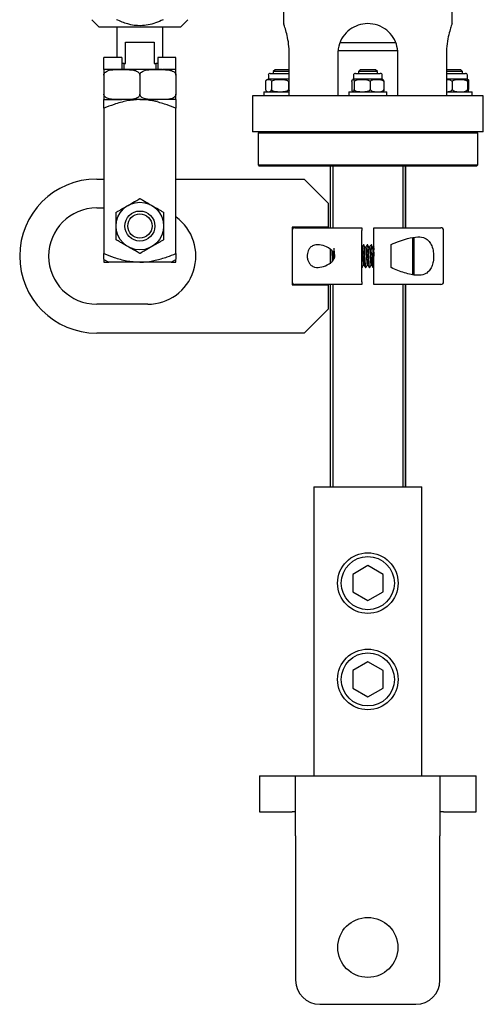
# Model space of a CAD drawing. Header units: inches. Extents: x 22.8 to 73.1, y 0.8 to 94.
# Tile 3 of 24: x 38.2 to 43.1, y 9.2 to 19.5. Entities that reach past the tile are written whole.
import ezdxf

# ---------------------------------------------------------------- set-up
doc = ezdxf.new("R2010")
doc.units = ezdxf.units.IN
doc.header["$MEASUREMENT"] = 0

msp = doc.modelspace()

# ---------------------------------------------------------------- linework, layer by layer
at = {"color": 7, "linetype": 'Continuous', "lineweight": 25}
for p, q in [((40.99, 33.431), (40.99, 19.411)), ((42.74, 19.412), (42.74, 33.346)), ((38.996, 19.456), (39.074, 19.378)), ((39.918, 19.378), (39.996, 19.456)), ((39.918, 19.378), (39.074, 19.378)), ((39.256, 19.378), (39.256, 19.063)), ((39.736, 19.063), (39.736, 19.378)), ((39.347, 19.003), (39.347, 19.222)), ((39.347, 19.222), (39.646, 19.222)), ((39.646, 19.222), (39.646, 19.003)), ((41.553, 19.137), (41.865, 19.137)), ((42.158, 19.216), (41.576, 19.216)), ((41.865, 19.137), (42.175, 19.137)), ((39.121, 18.938), (39.121, 19.063)), ((39.309, 19.063), (39.121, 19.063)), ((39.309, 19.063), (39.309, 18.938)), ((39.684, 19.063), (39.684, 18.938)), ((39.871, 19.063), (39.684, 19.063)), ((39.871, 18.938), (39.871, 19.063)), ((41.048, 18.666), (41.048, 19.103)), ((41.553, 19.103), (41.553, 18.666)), ((42.178, 18.666), (42.178, 19.103)), ((42.683, 19.103), (42.683, 18.666)), ((39.267, 18.938), (39.121, 18.938)), ((39.309, 18.938), (39.267, 18.938)), ((39.331, 19.003), (39.309, 19.003)), ((39.684, 18.938), (39.309, 18.938)), ((39.331, 18.938), (39.331, 19.003)), ((39.331, 19.003), (39.347, 19.003)), ((39.646, 19.003), (39.662, 19.003)), ((39.662, 19.003), (39.662, 18.938)), ((39.684, 19.003), (39.662, 19.003)), ((39.725, 18.938), (39.684, 18.938)), ((39.871, 18.938), (39.732, 18.938)), ((40.901, 18.936), (40.881, 18.917)), ((41.048, 18.936), (40.901, 18.936)), ((41.787, 18.936), (41.767, 18.917)), ((41.944, 18.936), (41.787, 18.936)), ((41.964, 18.917), (41.944, 18.936)), ((42.83, 18.936), (42.683, 18.936)), ((42.85, 18.917), (42.83, 18.936)), ((39.121, 18.88), (39.121, 18.684)), ((39.496, 18.88), (39.496, 18.684)), ((39.871, 18.88), (39.871, 18.684)), ((40.831, 18.879), (40.831, 18.837)), ((41.048, 18.837), (40.831, 18.837)), ((40.85, 18.899), (41.048, 18.899)), ((40.881, 18.917), (40.881, 18.899)), ((41.048, 18.917), (40.881, 18.917)), ((41.716, 18.879), (41.716, 18.837)), ((42.014, 18.837), (41.716, 18.837)), ((41.736, 18.899), (41.945, 18.899)), ((41.767, 18.917), (41.767, 18.899)), ((41.964, 18.917), (41.767, 18.917)), ((41.945, 18.899), (41.995, 18.899)), ((41.964, 18.899), (41.964, 18.917)), ((42.014, 18.837), (42.014, 18.879)), ((42.85, 18.917), (42.683, 18.917)), ((42.683, 18.899), (42.81, 18.899)), ((42.9, 18.837), (42.683, 18.837)), ((42.81, 18.899), (42.881, 18.899)), ((42.85, 18.899), (42.85, 18.917)), ((42.9, 18.837), (42.9, 18.879)), ((40.802, 18.814), (40.802, 18.73)), ((40.865, 18.814), (40.865, 18.73)), ((41.042, 18.814), (41.042, 18.73)), ((41.698, 18.814), (41.698, 18.73)), ((41.723, 18.814), (41.723, 18.73)), ((41.89, 18.814), (41.89, 18.73)), ((42.032, 18.814), (42.032, 18.73)), ((42.742, 18.814), (42.742, 18.73)), ((42.902, 18.814), (42.902, 18.73)), ((42.912, 18.814), (42.912, 18.73)), ((39.121, 18.626), (39.309, 18.626)), ((39.496, 18.626), (39.309, 18.626)), ((39.496, 18.626), (39.684, 18.626)), ((39.871, 18.626), (39.684, 18.626)), ((40.665, 18.666), (40.665, 18.291)), ((43.065, 18.666), (40.665, 18.666)), ((40.783, 18.707), (40.783, 18.666)), ((40.783, 18.707), (40.973, 18.707)), ((40.973, 18.707), (41.048, 18.707)), ((41.669, 18.707), (41.669, 18.666)), ((41.669, 18.707), (41.742, 18.707)), ((41.742, 18.707), (42.062, 18.707)), ((42.062, 18.666), (42.062, 18.707)), ((42.683, 18.707), (42.948, 18.707)), ((42.948, 18.666), (42.948, 18.707)), ((43.065, 18.291), (43.065, 18.666)), ((39.121, 18.536), (39.121, 17.028)), ((39.871, 17.028), (39.871, 18.536)), ((43.065, 18.291), (40.665, 18.291)), ((40.735, 18.291), (40.724, 18.279)), ((40.724, 18.279), (40.724, 17.948)), ((43.007, 18.279), (40.724, 18.279)), ((43.007, 18.279), (42.996, 18.291)), ((43.007, 17.948), (43.007, 18.279)), ((40.724, 17.948), (40.735, 17.936)), ((40.724, 17.948), (43.007, 17.948)), ((42.996, 17.936), (40.735, 17.936)), ((41.472, 17.936), (41.472, 17.296)), ((41.478, 17.296), (41.478, 17.936)), ((41.5, 17.936), (41.5, 17.296)), ((42.231, 17.296), (42.231, 17.936)), ((42.253, 17.936), (42.253, 17.296)), ((42.259, 17.296), (42.259, 17.936)), ((42.996, 17.936), (43.007, 17.948)), ((39.047, 17.801), (39.121, 17.801)), ((39.871, 17.801), (41.203, 17.801)), ((41.453, 17.551), (41.203, 17.801)), ((39.047, 17.501), (39.121, 17.501)), ((41.453, 17.551), (41.453, 17.301)), ((41.453, 17.301), (41.078, 17.301)), ((41.078, 17.301), (41.078, 16.701)), ((41.107, 17.296), (41.802, 17.296)), ((41.928, 17.296), (42.623, 17.296)), ((41.802, 16.735), (41.802, 17.266)), ((41.928, 16.735), (41.928, 17.266)), ((42.332, 16.809), (42.332, 17.193)), ((42.342, 17.188), (42.342, 16.814)), ((42.653, 16.735), (42.653, 17.266)), ((41.803, 17.084), (41.802, 17.085)), ((41.825, 17.119), (41.82, 17.119)), ((41.864, 17.119), (41.859, 17.119)), ((41.904, 17.119), (41.899, 17.119)), ((41.928, 17.102), (41.923, 17.093)), ((42.106, 17.116), (42.106, 17.121)), ((42.106, 16.885), (42.106, 17.116)), ((41.476, 16.922), (41.476, 17.071)), ((41.515, 17.029), (41.515, 17.001)), ((41.515, 17.001), (41.516, 16.975)), ((39.121, 16.964), (39.172, 16.938)), ((39.121, 16.957), (39.121, 16.938)), ((39.121, 16.938), (39.172, 16.938)), ((39.496, 16.938), (39.172, 16.938)), ((39.821, 16.938), (39.496, 16.938)), ((39.821, 16.938), (39.871, 16.964)), ((39.821, 16.938), (39.871, 16.938)), ((39.871, 16.938), (39.871, 16.957)), ((41.802, 16.883), (41.805, 16.883)), ((41.84, 16.883), (41.845, 16.883)), ((41.879, 16.883), (41.884, 16.883)), ((41.919, 16.883), (41.923, 16.883)), ((41.924, 16.883), (41.928, 16.891)), ((42.106, 16.881), (42.106, 16.885)), ((42.332, 16.804), (42.342, 16.814)), ((41.078, 16.701), (41.453, 16.701)), ((41.802, 16.705), (41.107, 16.705)), ((41.453, 16.701), (41.453, 16.451)), ((41.472, 16.705), (41.472, 14.604)), ((41.478, 14.604), (41.478, 16.705)), ((41.5, 16.705), (41.5, 14.604)), ((42.623, 16.705), (41.928, 16.705)), ((42.231, 14.604), (42.231, 16.705)), ((42.253, 16.705), (42.253, 14.604)), ((42.259, 14.604), (42.259, 16.705)), ((39.578, 16.501), (39.047, 16.501)), ((41.203, 16.201), (41.453, 16.451)), ((41.203, 16.201), (39.047, 16.201)), ((41.304, 14.604), (41.304, 13.104)), ((41.304, 14.604), (42.427, 14.604)), ((42.427, 13.104), (42.427, 14.604)), ((41.865, 13.786), (41.708, 13.695)), ((42.023, 13.695), (41.865, 13.786)), ((41.708, 13.695), (41.708, 13.513)), ((42.023, 13.513), (42.023, 13.695)), ((41.708, 13.513), (41.865, 13.422)), ((41.865, 13.422), (42.023, 13.513)), ((41.303, 13.104), (41.303, 11.604)), ((41.304, 13.104), (41.303, 13.104)), ((42.428, 13.104), (42.427, 13.104)), ((42.428, 11.604), (42.428, 13.104)), ((41.865, 12.786), (41.708, 12.695)), ((42.023, 12.695), (41.865, 12.786)), ((41.708, 12.695), (41.708, 12.513)), ((42.023, 12.513), (42.023, 12.695)), ((41.708, 12.513), (41.865, 12.422)), ((41.865, 12.422), (42.023, 12.513)), ((40.74, 11.604), (40.74, 11.229)), ((40.74, 11.604), (41.078, 11.604)), ((41.078, 11.604), (41.115, 11.604)), ((41.115, 11.604), (42.615, 11.604)), ((41.115, 10.979), (41.115, 11.604)), ((42.615, 11.604), (42.615, 10.979)), ((42.615, 11.604), (42.653, 11.604)), ((42.653, 11.604), (42.99, 11.604)), ((42.99, 11.229), (42.99, 11.604)), ((40.74, 11.229), (41.078, 11.229)), ((41.115, 11.229), (41.078, 11.229)), ((42.653, 11.229), (42.615, 11.229)), ((42.653, 11.229), (42.99, 11.229)), ((41.115, 10.979), (41.115, 9.479)), ((42.615, 9.479), (42.615, 10.979)), ((41.365, 9.229), (42.365, 9.229))]:
    msp.add_line(p, q, dxfattribs=at)
for centre, radius in [((39.496, 17.313), 0.247), ((39.496, 17.313), 0.156), ((39.496, 17.313), 0.126), ((41.865, 13.604), 0.315), ((41.865, 13.604), 0.276), ((41.865, 12.604), 0.315), ((41.865, 12.604), 0.276), ((41.865, 9.82), 0.312)]:
    msp.add_circle(centre, radius, dxfattribs=at)
for centre, radius, start, end in [((40.831, 18.804), 0.0327, 90, 123.5596), ((40.85, 18.879), 0.0197, 90, 180), ((41.716, 18.804), 0.0327, 90, 105.2265), ((41.736, 18.879), 0.0197, 90, 180), ((41.995, 18.879), 0.0197, 0, 90), ((42.014, 18.804), 0.0327, 74.798, 90), ((42.881, 18.879), 0.0197, 0, 90), ((40.831, 18.74), 0.0327, 236.5403, 270), ((41.716, 18.74), 0.0327, 254.798, 270), ((42.014, 18.74), 0.0327, 270, 285.2265), ((39.047, 17.001), 0.8, 90, 270), ((39.047, 17.001), 0.5, 90, 270), ((39.578, 17.001), 0.5, 270, 54.072), ((41.107, 17.266), 0.0295, 90, 180), ((42.623, 17.266), 0.0295, 0, 90), ((41.107, 16.735), 0.0295, 180, 270), ((42.623, 16.735), 0.0295, 270, 0), ((41.365, 9.479), 0.25, 180, 270), ((42.365, 9.479), 0.25, 270, 0)]:
    msp.add_arc(centre, radius, start, end, dxfattribs=at)
for points, knots in [([(39.738, 19.456), (39.712, 19.445), (39.662, 19.422), (39.583, 19.4), (39.485, 19.389), (39.371, 19.405), (39.292, 19.44), (39.254, 19.456)], [0, 0, 0, 0, 0.171166, 0.328989, 0.486569, 0.754031, 1, 1, 1, 1]), ([(41.048, 19.103), (41.048, 19.112), (41.048, 19.154), (41.04, 19.229), (41.022, 19.315), (41.003, 19.38), (40.991, 19.415), (40.992, 19.412), (40.992, 19.411)], [0, 0, 0, 0, 0.055564, 0.255707, 0.459505, 0.675613, 0.894365, 1, 1, 1, 1]), ([(42.178, 19.103), (42.175, 19.137), (42.168, 19.205), (42.118, 19.296), (42.043, 19.368), (41.945, 19.412), (41.839, 19.42), (41.74, 19.395), (41.653, 19.34), (41.588, 19.259), (41.556, 19.174), (41.554, 19.121), (41.553, 19.103)], [0, 0, 0, 0, 0.102623, 0.205082, 0.311746, 0.421594, 0.527069, 0.627839, 0.730068, 0.83777, 0.947388, 1, 1, 1, 1]), ([(42.739, 19.412), (42.74, 19.413), (42.741, 19.418), (42.732, 19.394), (42.716, 19.341), (42.696, 19.259), (42.684, 19.174), (42.683, 19.121), (42.683, 19.103)], [0, 0, 0, 0, 0.05467, 0.256097, 0.46044, 0.675723, 0.894835, 1, 1, 1, 1]), ([(39.121, 18.938), (39.121, 18.939), (39.121, 18.939), (39.121, 18.929), (39.121, 18.914), (39.121, 18.901), (39.121, 18.89), (39.121, 18.883), (39.121, 18.88)], [0, 0, 0, 0, 0.484463, 0.727979, 0.850181, 0.909284, 0.968993, 1, 1, 1, 1]), ([(39.121, 18.88), (39.122, 18.884), (39.122, 18.891), (39.128, 18.902), (39.14, 18.915), (39.175, 18.933), (39.234, 18.939), (39.283, 18.938), (39.309, 18.938)], [0, 0, 0, 0, 0.043038, 0.085906, 0.157112, 0.280673, 0.630177, 1, 1, 1, 1]), ([(39.309, 18.938), (39.312, 18.938), (39.335, 18.938), (39.371, 18.938), (39.419, 18.935), (39.453, 18.928), (39.476, 18.915), (39.488, 18.905), (39.494, 18.893), (39.496, 18.885), (39.496, 18.881), (39.496, 18.88)], [0, 0, 0, 0, 0.048757, 0.331643, 0.523396, 0.740429, 0.819641, 0.899351, 0.9479, 0.990861, 1, 1, 1, 1]), ([(39.496, 18.88), (39.497, 18.884), (39.497, 18.891), (39.503, 18.902), (39.515, 18.915), (39.55, 18.933), (39.609, 18.939), (39.658, 18.938), (39.684, 18.938)], [0, 0, 0, 0, 0.043038, 0.085906, 0.157112, 0.280673, 0.630177, 1, 1, 1, 1]), ([(39.684, 18.938), (39.687, 18.938), (39.71, 18.938), (39.746, 18.938), (39.794, 18.935), (39.828, 18.928), (39.851, 18.915), (39.863, 18.905), (39.869, 18.893), (39.871, 18.885), (39.871, 18.881), (39.871, 18.88)], [0, 0, 0, 0, 0.048757, 0.331643, 0.523396, 0.740429, 0.819641, 0.899351, 0.9479, 0.990861, 1, 1, 1, 1]), ([(39.871, 18.88), (39.871, 18.88), (39.871, 18.884), (39.871, 18.891), (39.871, 18.903), (39.871, 18.917), (39.871, 18.931), (39.871, 18.938), (39.871, 18.938), (39.871, 18.938), (39.871, 18.938)], [0, 0, 0, 0, 0.001904, 0.043647, 0.095348, 0.171904, 0.309324, 0.568276, 0.834138, 1, 1, 1, 1]), ([(40.802, 18.814), (40.803, 18.817), (40.805, 18.824), (40.813, 18.834), (40.826, 18.836), (40.841, 18.836), (40.852, 18.834), (40.859, 18.827), (40.863, 18.821), (40.864, 18.815), (40.865, 18.814)], [0, 0, 0, 0, 0.058172, 0.144984, 0.39625, 0.615589, 0.81728, 0.899708, 0.966128, 1, 1, 1, 1]), ([(40.865, 18.814), (40.867, 18.817), (40.873, 18.824), (40.897, 18.834), (40.932, 18.836), (40.974, 18.836), (41.006, 18.834), (41.027, 18.827), (41.037, 18.821), (41.041, 18.815), (41.042, 18.814)], [0, 0, 0, 0, 0.058172, 0.144984, 0.39625, 0.615589, 0.81728, 0.899708, 0.966128, 1, 1, 1, 1]), ([(41.042, 18.814), (41.043, 18.816), (41.045, 18.82), (41.047, 18.821), (41.048, 18.822)], [0, 0, 0, 0, 0.716845, 1, 1, 1, 1]), ([(41.698, 18.814), (41.699, 18.817), (41.7, 18.824), (41.703, 18.834), (41.708, 18.836), (41.714, 18.836), (41.718, 18.834), (41.721, 18.827), (41.723, 18.821), (41.723, 18.815), (41.723, 18.814)], [0, 0, 0, 0, 0.058172, 0.144984, 0.39625, 0.615589, 0.81728, 0.899708, 0.966128, 1, 1, 1, 1]), ([(41.723, 18.814), (41.726, 18.817), (41.731, 18.824), (41.754, 18.834), (41.787, 18.836), (41.826, 18.836), (41.856, 18.834), (41.876, 18.827), (41.885, 18.821), (41.889, 18.815), (41.89, 18.814)], [0, 0, 0, 0, 0.058172, 0.144984, 0.39625, 0.615589, 0.81728, 0.899708, 0.966128, 1, 1, 1, 1]), ([(41.89, 18.814), (41.892, 18.816), (41.896, 18.822), (41.91, 18.831), (41.933, 18.835), (41.969, 18.836), (42, 18.836), (42.022, 18.825), (42.029, 18.82), (42.032, 18.815), (42.032, 18.814)], [0, 0, 0, 0, 0.0461, 0.121389, 0.313989, 0.500151, 0.843553, 0.908262, 0.973432, 1, 1, 1, 1]), ([(42.032, 18.814), (42.032, 18.817), (42.031, 18.824), (42.028, 18.834), (42.025, 18.835), (42.023, 18.835)], [0, 0, 0, 0, 0.146806, 0.36589, 1, 1, 1, 1]), ([(42.683, 18.835), (42.683, 18.835), (42.695, 18.835), (42.711, 18.834), (42.729, 18.827), (42.738, 18.821), (42.741, 18.815), (42.742, 18.814)], [0, 0, 0, 0, 0.03761, 0.542553, 0.748913, 0.915199, 1, 1, 1, 1]), ([(42.742, 18.814), (42.744, 18.816), (42.748, 18.822), (42.765, 18.831), (42.79, 18.835), (42.831, 18.836), (42.866, 18.836), (42.891, 18.825), (42.898, 18.82), (42.902, 18.815), (42.902, 18.814)], [0, 0, 0, 0, 0.0461, 0.121389, 0.313989, 0.500151, 0.843553, 0.908262, 0.973432, 1, 1, 1, 1]), ([(42.902, 18.814), (42.903, 18.817), (42.903, 18.824), (42.904, 18.833), (42.906, 18.836), (42.907, 18.836), (42.908, 18.835)], [0, 0, 0, 0, 0.102827, 0.25628, 0.700429, 1, 1, 1, 1]), ([(42.908, 18.835), (42.909, 18.835), (42.91, 18.834), (42.911, 18.827), (42.911, 18.821), (42.911, 18.815), (42.912, 18.814)], [0, 0, 0, 0, 0.524676, 0.739101, 0.911885, 1, 1, 1, 1]), ([(40.802, 18.73), (40.803, 18.727), (40.805, 18.72), (40.813, 18.71), (40.826, 18.708), (40.841, 18.708), (40.852, 18.71), (40.859, 18.717), (40.863, 18.723), (40.864, 18.728), (40.865, 18.73)], [0, 0, 0, 0, 0.058172, 0.144984, 0.39625, 0.615589, 0.81728, 0.899708, 0.966128, 1, 1, 1, 1]), ([(40.865, 18.73), (40.867, 18.727), (40.873, 18.72), (40.897, 18.71), (40.932, 18.708), (40.974, 18.708), (41.006, 18.71), (41.027, 18.717), (41.037, 18.723), (41.041, 18.728), (41.042, 18.73)], [0, 0, 0, 0, 0.058172, 0.144984, 0.39625, 0.615589, 0.81728, 0.899708, 0.966128, 1, 1, 1, 1]), ([(41.042, 18.73), (41.043, 18.727), (41.045, 18.724), (41.047, 18.722), (41.048, 18.722)], [0, 0, 0, 0, 0.716845, 1, 1, 1, 1]), ([(41.698, 18.73), (41.699, 18.727), (41.7, 18.72), (41.703, 18.71), (41.708, 18.708), (41.714, 18.708), (41.718, 18.71), (41.721, 18.717), (41.723, 18.723), (41.723, 18.728), (41.723, 18.73)], [0, 0, 0, 0, 0.058172, 0.144984, 0.39625, 0.615589, 0.81728, 0.899708, 0.966128, 1, 1, 1, 1]), ([(41.723, 18.73), (41.726, 18.727), (41.731, 18.72), (41.754, 18.71), (41.787, 18.708), (41.826, 18.708), (41.856, 18.71), (41.876, 18.717), (41.885, 18.723), (41.889, 18.728), (41.89, 18.73)], [0, 0, 0, 0, 0.058172, 0.144984, 0.39625, 0.615589, 0.81728, 0.899708, 0.966128, 1, 1, 1, 1]), ([(41.89, 18.73), (41.892, 18.728), (41.896, 18.722), (41.91, 18.712), (41.933, 18.708), (41.969, 18.708), (42, 18.707), (42.022, 18.718), (42.029, 18.724), (42.032, 18.728), (42.032, 18.73)], [0, 0, 0, 0, 0.0461, 0.121389, 0.313989, 0.500151, 0.843553, 0.908262, 0.973432, 1, 1, 1, 1]), ([(42.032, 18.73), (42.032, 18.727), (42.031, 18.72), (42.028, 18.71), (42.025, 18.709), (42.023, 18.708)], [0, 0, 0, 0, 0.15103, 0.376419, 1, 1, 1, 1]), ([(42.683, 18.708), (42.683, 18.708), (42.695, 18.708), (42.711, 18.71), (42.729, 18.717), (42.738, 18.723), (42.741, 18.728), (42.742, 18.73)], [0, 0, 0, 0, 0.03761, 0.542553, 0.748913, 0.915199, 1, 1, 1, 1]), ([(42.742, 18.73), (42.744, 18.728), (42.748, 18.722), (42.765, 18.712), (42.79, 18.708), (42.831, 18.708), (42.866, 18.707), (42.891, 18.718), (42.898, 18.724), (42.902, 18.728), (42.902, 18.73)], [0, 0, 0, 0, 0.0461, 0.121389, 0.313989, 0.500151, 0.843553, 0.908262, 0.973432, 1, 1, 1, 1]), ([(42.902, 18.73), (42.903, 18.727), (42.903, 18.72), (42.904, 18.71), (42.906, 18.708), (42.908, 18.708), (42.91, 18.71), (42.911, 18.717), (42.911, 18.723), (42.911, 18.728), (42.912, 18.73)], [0, 0, 0, 0, 0.058172, 0.144984, 0.39625, 0.615589, 0.81728, 0.899708, 0.966128, 1, 1, 1, 1]), ([(39.309, 18.626), (39.305, 18.626), (39.283, 18.626), (39.246, 18.626), (39.199, 18.629), (39.165, 18.636), (39.141, 18.649), (39.13, 18.659), (39.123, 18.671), (39.121, 18.679), (39.121, 18.683), (39.121, 18.684)], [0, 0, 0, 0, 0.048757, 0.331643, 0.523396, 0.740429, 0.819641, 0.899351, 0.9479, 0.990861, 1, 1, 1, 1]), ([(39.121, 18.684), (39.121, 18.68), (39.121, 18.673), (39.121, 18.662), (39.121, 18.649), (39.121, 18.631), (39.121, 18.625), (39.121, 18.626), (39.121, 18.626)], [0, 0, 0, 0, 0.043038, 0.085906, 0.157112, 0.280673, 0.630177, 1, 1, 1, 1]), ([(39.121, 18.536), (39.121, 18.55), (39.121, 18.58), (39.121, 18.617), (39.121, 18.623), (39.121, 18.626)], [0, 0, 0, 0, 0.292793, 0.642306, 1, 1, 1, 1]), ([(39.496, 18.626), (39.451, 18.623), (39.36, 18.617), (39.235, 18.58), (39.157, 18.55), (39.121, 18.536)], [0, 0, 0, 0, 0.348241, 0.707213, 1, 1, 1, 1]), ([(39.496, 18.684), (39.496, 18.68), (39.495, 18.673), (39.49, 18.662), (39.478, 18.649), (39.443, 18.631), (39.384, 18.625), (39.334, 18.626), (39.309, 18.626)], [0, 0, 0, 0, 0.043038, 0.085906, 0.157112, 0.280673, 0.630177, 1, 1, 1, 1]), ([(39.684, 18.626), (39.68, 18.626), (39.658, 18.626), (39.621, 18.626), (39.574, 18.629), (39.54, 18.636), (39.516, 18.649), (39.505, 18.659), (39.498, 18.671), (39.496, 18.679), (39.496, 18.683), (39.496, 18.684)], [0, 0, 0, 0, 0.048757, 0.331643, 0.523396, 0.740429, 0.819641, 0.899351, 0.9479, 0.990861, 1, 1, 1, 1]), ([(39.871, 18.536), (39.841, 18.548), (39.772, 18.575), (39.659, 18.609), (39.563, 18.625), (39.508, 18.626), (39.496, 18.626)], [0, 0, 0, 0, 0.251469, 0.576813, 0.90773, 1, 1, 1, 1]), ([(39.871, 18.684), (39.871, 18.68), (39.87, 18.673), (39.865, 18.662), (39.853, 18.649), (39.818, 18.631), (39.759, 18.625), (39.709, 18.626), (39.684, 18.626)], [0, 0, 0, 0, 0.043038, 0.085906, 0.157112, 0.280673, 0.630177, 1, 1, 1, 1]), ([(39.871, 18.626), (39.871, 18.625), (39.871, 18.624), (39.871, 18.635), (39.871, 18.65), (39.871, 18.663), (39.871, 18.674), (39.871, 18.681), (39.871, 18.684)], [0, 0, 0, 0, 0.484463, 0.727979, 0.850181, 0.909284, 0.968993, 1, 1, 1, 1]), ([(39.871, 18.626), (39.871, 18.623), (39.871, 18.617), (39.871, 18.58), (39.871, 18.55), (39.871, 18.536)], [0, 0, 0, 0, 0.348241, 0.707213, 1, 1, 1, 1]), ([(39.373, 17.527), (39.396, 17.54), (39.426, 17.558), (39.463, 17.579), (39.481, 17.59), (39.492, 17.596), (39.495, 17.598), (39.496, 17.598)], [0, 0, 0, 0, 0.521404, 0.692772, 0.865306, 0.945727, 1, 1, 1, 1]), ([(39.496, 17.598), (39.497, 17.598), (39.5, 17.596), (39.51, 17.591), (39.543, 17.572), (39.582, 17.549), (39.613, 17.531), (39.62, 17.527)], [0, 0, 0, 0, 0.040833, 0.124257, 0.273509, 0.850473, 1, 1, 1, 1]), ([(39.249, 17.456), (39.251, 17.457), (39.256, 17.46), (39.273, 17.469), (39.312, 17.492), (39.348, 17.513), (39.373, 17.527)], [0, 0, 0, 0, 0.080637, 0.194628, 0.422181, 1, 1, 1, 1]), ([(39.62, 17.527), (39.643, 17.514), (39.677, 17.494), (39.717, 17.471), (39.734, 17.461), (39.741, 17.457), (39.743, 17.456), (39.743, 17.456)], [0, 0, 0, 0, 0.521408, 0.783678, 0.915407, 0.974839, 1, 1, 1, 1]), ([(39.249, 17.313), (39.249, 17.34), (39.249, 17.374), (39.249, 17.418), (39.249, 17.438), (39.249, 17.451), (39.249, 17.454), (39.249, 17.456)], [0, 0, 0, 0, 0.521404, 0.692772, 0.865306, 0.945727, 1, 1, 1, 1]), ([(39.743, 17.456), (39.743, 17.453), (39.743, 17.448), (39.743, 17.429), (39.743, 17.383), (39.743, 17.342), (39.743, 17.313)], [0, 0, 0, 0, 0.080637, 0.194628, 0.422181, 1, 1, 1, 1]), ([(39.249, 17.171), (39.249, 17.173), (39.249, 17.179), (39.249, 17.198), (39.249, 17.243), (39.249, 17.284), (39.249, 17.313)], [0, 0, 0, 0, 0.080637, 0.194628, 0.422181, 1, 1, 1, 1]), ([(39.743, 17.313), (39.743, 17.287), (39.743, 17.252), (39.743, 17.209), (39.743, 17.188), (39.743, 17.176), (39.743, 17.172), (39.743, 17.171)], [0, 0, 0, 0, 0.521404, 0.692772, 0.865306, 0.945727, 1, 1, 1, 1]), ([(41.802, 17.296), (41.802, 17.296), (41.802, 17.295), (41.802, 17.29), (41.802, 17.282), (41.802, 17.274), (41.802, 17.269), (41.802, 17.266)], [0, 0, 0, 0, 0.215602, 0.431217, 0.646472, 0.86104, 1, 1, 1, 1]), ([(41.928, 17.266), (41.928, 17.27), (41.928, 17.276), (41.928, 17.285), (41.928, 17.292), (41.928, 17.295), (41.928, 17.296), (41.928, 17.296)], [0, 0, 0, 0, 0.213814, 0.427618, 0.641723, 0.856486, 1, 1, 1, 1]), ([(42.106, 17.121), (42.135, 17.133), (42.194, 17.157), (42.289, 17.189), (42.38, 17.205), (42.456, 17.193), (42.503, 17.158), (42.532, 17.109), (42.547, 17.049), (42.55, 16.986), (42.543, 16.928), (42.525, 16.877), (42.496, 16.837), (42.449, 16.806), (42.386, 16.798), (42.315, 16.808), (42.225, 16.832), (42.153, 16.861), (42.106, 16.881)], [0, 0, 0, 0, 0.07217, 0.144249, 0.239749, 0.315017, 0.371376, 0.41916, 0.467126, 0.510616, 0.552318, 0.594413, 0.638967, 0.688992, 0.767157, 0.825109, 0.883168, 1, 1, 1, 1]), ([(39.373, 17.099), (39.35, 17.112), (39.316, 17.132), (39.276, 17.155), (39.258, 17.165), (39.252, 17.169), (39.25, 17.17), (39.249, 17.171)], [0, 0, 0, 0, 0.521408, 0.783678, 0.915407, 0.974839, 1, 1, 1, 1]), ([(39.496, 17.028), (39.495, 17.029), (39.493, 17.03), (39.483, 17.036), (39.45, 17.055), (39.411, 17.077), (39.379, 17.096), (39.373, 17.099)], [0, 0, 0, 0, 0.040833, 0.124257, 0.273509, 0.850473, 1, 1, 1, 1]), ([(39.62, 17.099), (39.597, 17.086), (39.567, 17.069), (39.529, 17.047), (39.512, 17.037), (39.501, 17.031), (39.498, 17.029), (39.496, 17.028)], [0, 0, 0, 0, 0.521404, 0.692772, 0.865306, 0.945727, 1, 1, 1, 1]), ([(39.743, 17.171), (39.741, 17.169), (39.736, 17.167), (39.72, 17.157), (39.68, 17.134), (39.645, 17.114), (39.62, 17.099)], [0, 0, 0, 0, 0.080637, 0.194628, 0.422181, 1, 1, 1, 1]), ([(41.345, 17.119), (41.369, 17.116), (41.418, 17.109), (41.48, 17.074), (41.514, 17.036), (41.522, 17.01), (41.522, 16.991), (41.516, 16.971), (41.496, 16.944), (41.452, 16.91), (41.386, 16.883), (41.321, 16.88), (41.278, 16.9), (41.254, 16.927), (41.24, 16.959), (41.234, 16.994), (41.237, 17.028), (41.246, 17.058), (41.262, 17.087), (41.292, 17.111), (41.322, 17.118), (41.342, 17.119), (41.345, 17.119)], [0, 0, 0, 0, 0.097532, 0.198315, 0.24128, 0.260977, 0.280795, 0.298947, 0.329142, 0.385376, 0.485287, 0.587681, 0.644286, 0.690004, 0.727625, 0.765411, 0.79931, 0.832445, 0.868093, 0.919124, 0.988362, 1, 1, 1, 1]), ([(41.521, 16.987), (41.52, 16.992), (41.519, 17.011), (41.517, 17.048), (41.516, 17.072), (41.515, 17.084)], [0, 0, 0, 0, 0.127968, 0.563984, 1, 1, 1, 1]), ([(41.803, 17.083), (41.804, 17.081), (41.804, 17.077), (41.806, 17.062), (41.808, 17.037), (41.81, 17.001), (41.813, 16.964), (41.815, 16.933), (41.818, 16.914), (41.819, 16.906), (41.821, 16.909), (41.821, 16.91)], [0, 0, 0, 0, 0.063912, 0.120517, 0.260471, 0.400425, 0.540379, 0.680332, 0.820286, 0.96024, 1, 1, 1, 1]), ([(41.82, 17.119), (41.817, 17.114), (41.812, 17.106), (41.807, 17.097), (41.805, 17.093)], [0, 0, 0, 0, 0.500078, 1, 1, 1, 1]), ([(41.805, 17.093), (41.805, 17.093), (41.806, 17.094), (41.808, 17.088), (41.81, 17.068), (41.813, 17.037), (41.815, 17.001), (41.818, 16.964), (41.82, 16.934), (41.822, 16.914), (41.824, 16.911), (41.824, 16.91)], [0, 0, 0, 0, 0.0186, 0.145908, 0.273217, 0.400526, 0.527835, 0.655143, 0.782452, 0.909761, 1, 1, 1, 1]), ([(41.845, 16.885), (41.845, 16.884), (41.844, 16.88), (41.842, 16.89), (41.84, 16.915), (41.837, 16.954), (41.835, 17.001), (41.832, 17.047), (41.83, 17.086), (41.827, 17.114), (41.826, 17.117), (41.825, 17.119)], [0, 0, 0, 0, 0.02916, 0.150515, 0.27187, 0.393225, 0.51458, 0.635935, 0.75729, 0.878645, 1, 1, 1, 1]), ([(41.843, 17.084), (41.84, 17.088), (41.835, 17.096), (41.83, 17.104), (41.828, 17.108)], [0, 0, 0, 0, 0.499963, 1, 1, 1, 1]), ([(41.843, 17.083), (41.843, 17.081), (41.844, 17.077), (41.845, 17.062), (41.847, 17.037), (41.85, 17.001), (41.852, 16.964), (41.855, 16.933), (41.857, 16.914), (41.859, 16.906), (41.86, 16.909), (41.86, 16.91)], [0, 0, 0, 0, 0.063912, 0.120517, 0.260471, 0.400425, 0.540379, 0.680332, 0.820286, 0.96024, 1, 1, 1, 1]), ([(41.859, 17.119), (41.857, 17.114), (41.852, 17.106), (41.847, 17.097), (41.844, 17.093)], [0, 0, 0, 0, 0.500078, 1, 1, 1, 1]), ([(41.844, 17.093), (41.844, 17.093), (41.845, 17.094), (41.847, 17.088), (41.85, 17.068), (41.852, 17.037), (41.855, 17.001), (41.857, 16.964), (41.859, 16.934), (41.862, 16.914), (41.863, 16.911), (41.864, 16.91)], [0, 0, 0, 0, 0.0186, 0.145908, 0.273217, 0.400526, 0.527835, 0.655143, 0.782452, 0.909761, 1, 1, 1, 1]), ([(41.885, 16.885), (41.884, 16.884), (41.883, 16.88), (41.882, 16.89), (41.879, 16.915), (41.877, 16.954), (41.874, 17.001), (41.872, 17.047), (41.869, 17.086), (41.867, 17.114), (41.865, 17.117), (41.864, 17.119)], [0, 0, 0, 0, 0.02916, 0.150515, 0.27187, 0.393225, 0.51458, 0.635935, 0.75729, 0.878645, 1, 1, 1, 1]), ([(41.882, 17.084), (41.88, 17.088), (41.875, 17.096), (41.87, 17.104), (41.867, 17.108)], [0, 0, 0, 0, 0.499963, 1, 1, 1, 1]), ([(41.882, 17.083), (41.882, 17.081), (41.883, 17.077), (41.885, 17.062), (41.887, 17.037), (41.889, 17.001), (41.891, 16.964), (41.894, 16.933), (41.896, 16.914), (41.898, 16.906), (41.899, 16.909), (41.9, 16.91)], [0, 0, 0, 0, 0.063912, 0.120517, 0.260471, 0.400425, 0.540379, 0.680332, 0.820286, 0.96024, 1, 1, 1, 1]), ([(41.899, 17.119), (41.896, 17.114), (41.891, 17.106), (41.886, 17.097), (41.884, 17.093)], [0, 0, 0, 0, 0.500078, 1, 1, 1, 1]), ([(41.884, 17.093), (41.884, 17.093), (41.885, 17.094), (41.887, 17.088), (41.889, 17.068), (41.891, 17.037), (41.894, 17.001), (41.896, 16.964), (41.899, 16.934), (41.901, 16.914), (41.902, 16.911), (41.903, 16.91)], [0, 0, 0, 0, 0.0186, 0.145908, 0.273217, 0.400526, 0.527835, 0.655143, 0.782452, 0.909761, 1, 1, 1, 1]), ([(41.924, 16.885), (41.924, 16.884), (41.923, 16.88), (41.921, 16.89), (41.919, 16.915), (41.916, 16.954), (41.914, 17.001), (41.911, 17.047), (41.909, 17.086), (41.906, 17.114), (41.905, 17.117), (41.904, 17.119)], [0, 0, 0, 0, 0.02916, 0.150515, 0.27187, 0.393225, 0.51458, 0.635935, 0.75729, 0.878645, 1, 1, 1, 1]), ([(41.921, 17.084), (41.919, 17.088), (41.914, 17.096), (41.909, 17.104), (41.907, 17.108)], [0, 0, 0, 0, 0.499963, 1, 1, 1, 1]), ([(41.921, 17.083), (41.922, 17.081), (41.922, 17.077), (41.924, 17.062), (41.926, 17.037), (41.928, 17.013), (41.928, 17.001)], [0, 0, 0, 0, 0.159611, 0.300972, 0.650486, 1, 1, 1, 1]), ([(41.923, 17.093), (41.923, 17.093), (41.924, 17.094), (41.926, 17.089), (41.928, 17.074), (41.928, 17.066)], [0, 0, 0, 0, 0.068076, 0.534038, 1, 1, 1, 1]), ([(39.121, 16.964), (39.121, 16.971), (39.121, 16.99), (39.121, 17.014), (39.121, 17.028)], [0, 0, 0, 0, 0.427448, 1, 1, 1, 1]), ([(39.121, 17.028), (39.157, 17.014), (39.234, 16.984), (39.359, 16.947), (39.45, 16.941), (39.496, 16.938)], [0, 0, 0, 0, 0.292793, 0.642306, 1, 1, 1, 1]), ([(39.496, 16.938), (39.508, 16.938), (39.562, 16.939), (39.658, 16.955), (39.771, 16.988), (39.841, 17.016), (39.871, 17.028)], [0, 0, 0, 0, 0.092269, 0.416692, 0.748534, 1, 1, 1, 1]), ([(39.871, 17.028), (39.871, 17.014), (39.871, 16.99), (39.871, 16.971), (39.871, 16.964)], [0, 0, 0, 0, 0.572552, 1, 1, 1, 1]), ([(41.49, 17.06), (41.49, 17.058), (41.491, 17.05), (41.492, 17.027), (41.493, 16.996), (41.494, 16.967), (41.495, 16.953), (41.495, 16.947)], [0, 0, 0, 0, 0.067939, 0.322579, 0.581462, 0.841492, 1, 1, 1, 1]), ([(41.491, 17.06), (41.492, 17.052), (41.493, 17.035), (41.495, 17.001), (41.497, 16.97), (41.499, 16.955), (41.499, 16.95)], [0, 0, 0, 0, 0.23968, 0.542461, 0.845242, 1, 1, 1, 1]), ([(41.496, 17.053), (41.497, 17.048), (41.498, 17.032), (41.5, 17.001), (41.502, 16.972), (41.503, 16.959), (41.503, 16.956)], [0, 0, 0, 0, 0.196502, 0.542211, 0.88792, 1, 1, 1, 1]), ([(41.515, 17.001), (41.514, 17.012), (41.512, 17.025), (41.511, 17.034), (41.51, 17.035)], [0, 0, 0, 0, 0.959193, 1, 1, 1, 1]), ([(41.806, 16.885), (41.806, 16.884), (41.805, 16.88), (41.804, 16.884), (41.803, 16.895), (41.802, 16.897)], [0, 0, 0, 0, 0.16683, 0.861138, 1, 1, 1, 1]), ([(41.806, 16.883), (41.808, 16.887), (41.813, 16.896), (41.818, 16.905), (41.821, 16.909)], [0, 0, 0, 0, 0.500243, 1, 1, 1, 1]), ([(41.824, 16.909), (41.827, 16.905), (41.832, 16.896), (41.837, 16.887), (41.839, 16.883)], [0, 0, 0, 0, 0.499765, 1, 1, 1, 1]), ([(41.845, 16.883), (41.848, 16.887), (41.853, 16.896), (41.858, 16.905), (41.86, 16.909)], [0, 0, 0, 0, 0.500243, 1, 1, 1, 1]), ([(41.864, 16.909), (41.866, 16.905), (41.871, 16.896), (41.876, 16.887), (41.879, 16.883)], [0, 0, 0, 0, 0.499765, 1, 1, 1, 1]), ([(41.885, 16.883), (41.887, 16.887), (41.892, 16.896), (41.897, 16.905), (41.9, 16.909)], [0, 0, 0, 0, 0.500243, 1, 1, 1, 1]), ([(41.903, 16.909), (41.906, 16.905), (41.91, 16.896), (41.915, 16.887), (41.918, 16.883)], [0, 0, 0, 0, 0.499765, 1, 1, 1, 1]), ([(41.802, 16.735), (41.802, 16.732), (41.802, 16.725), (41.802, 16.716), (41.802, 16.71), (41.802, 16.706), (41.802, 16.706), (41.802, 16.705)], [0, 0, 0, 0, 0.213814, 0.427618, 0.641723, 0.856486, 1, 1, 1, 1]), ([(41.928, 16.705), (41.928, 16.706), (41.928, 16.706), (41.928, 16.712), (41.928, 16.719), (41.928, 16.727), (41.928, 16.733), (41.928, 16.735)], [0, 0, 0, 0, 0.215602, 0.431217, 0.646472, 0.86104, 1, 1, 1, 1])]:
    msp.add_open_spline(points, degree=3, knots=knots, dxfattribs=at)
for points in [[(41.82, 17.119), (41.821, 17.117), (41.823, 17.114), (41.825, 17.086), (41.827, 17.047), (41.83, 17.001), (41.832, 16.954), (41.835, 16.915), (41.837, 16.888), (41.839, 16.884), (41.84, 16.883)], [(41.859, 17.119), (41.86, 17.117), (41.862, 17.114), (41.864, 17.086), (41.867, 17.047), (41.869, 17.001), (41.872, 16.954), (41.874, 16.915), (41.877, 16.888), (41.878, 16.884), (41.879, 16.883)], [(41.899, 17.119), (41.9, 17.117), (41.901, 17.114), (41.904, 17.086), (41.906, 17.047), (41.909, 17.001), (41.911, 16.954), (41.914, 16.915), (41.916, 16.888), (41.918, 16.884), (41.919, 16.883)]]:
    msp.add_open_spline(points, degree=3, dxfattribs=at)

doc.saveas('drawing.dxf')
